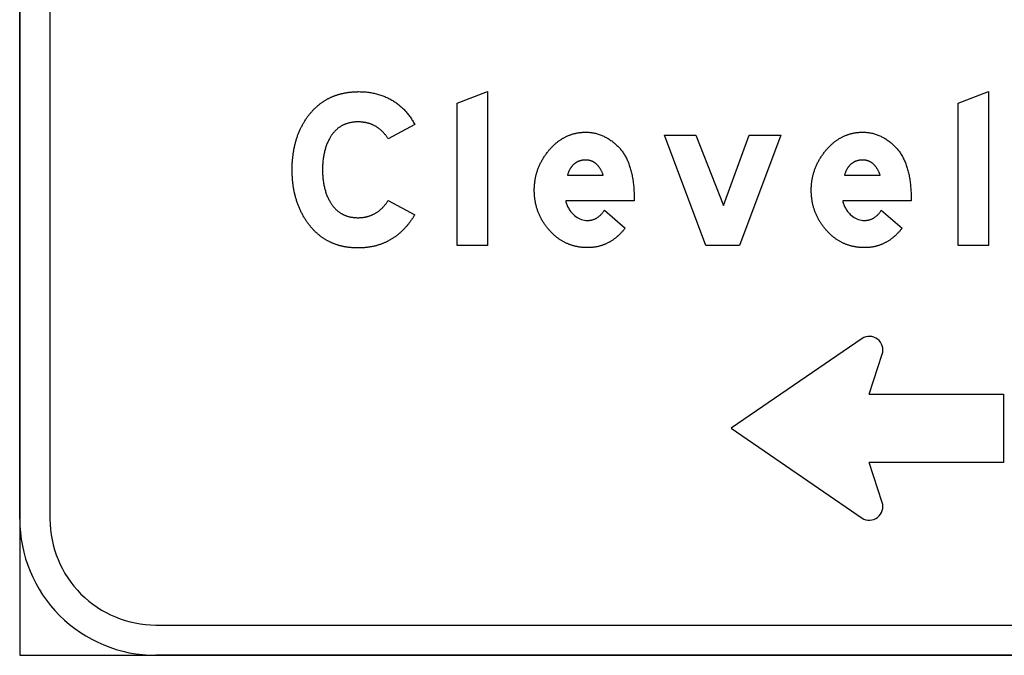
# Model space of a CAD drawing. Header units: millimetres. Extents: x 150 to 408, y 124 to 210.
# Tile 13 of 17: x 300 to 365, y 126 to 168. Entities that reach past the tile are written whole.
import ezdxf

# ---------------------------------------------------------------- set-up
doc = ezdxf.new("R2010")
doc.units = ezdxf.units.MM

msp = doc.modelspace()

# ---------------------------------------------------------------- linework, layer by layer
for p, q in [((300, 210, 1), (300, 126, 1)), ((300, 135, 1), (300, 201, 1)), ((300, 135, 1), (300, 201, 1)), ((302, 201, 1), (302, 135, 1)), ((302, 201, 1), (302, 135, 1)), ((355.65613, 146.937023, 1), (347, 140.999996, 1)), ((356.135, 143.249997, 1), (356.991337, 145.898074, 1)), ((356.135, 143.249997, 1), (365, 143.249998, 1)), ((365, 143.249998, 1), (365, 138.749998, 1)), ((347, 140.999996, 1), (355.656131, 135.062971, 1)), ((365, 138.749998, 1), (356.135, 138.749997, 1)), ((356.991338, 136.10192, 1), (356.135, 138.749997, 1)), ((309, 128, 1), (399, 128, 1)), ((309, 128, 1), (399, 128, 1)), ((300, 126, 1), (408, 126, 1)), ((399, 126, 1), (309, 126, 1)), ((399, 126, 1), (309, 126, 1))]:
    msp.add_line(p, q)
for points in [[(324.348511, 156.056427), (326.098011, 155.106739), (326.071904, 155.063171), (326.045567, 155.02004), (326.018999, 154.977347), (325.992202, 154.935092), (325.965175, 154.893275), (325.937918, 154.851896), (325.91043, 154.810955), (325.882713, 154.770451), (325.854766, 154.730386), (325.82659, 154.690758), (325.798183, 154.651568), (325.769546, 154.612816), (325.740679, 154.574502), (325.711583, 154.536626), (325.682256, 154.499188), (325.652699, 154.462187), (325.622913, 154.425625), (325.592897, 154.3895), (325.56265, 154.353813), (325.532174, 154.318564), (325.501468, 154.283753), (325.470532, 154.24938), (325.439365, 154.215445), (325.407969, 154.181947), (325.376343, 154.148888), (325.344488, 154.116266), (325.312402, 154.084082), (325.280086, 154.052336), (325.24754, 154.021028), (325.214765, 153.990158), (325.181759, 153.959726), (325.148523, 153.929731), (325.115058, 153.900175), (325.081363, 153.871056), (325.047437, 153.842375), (325.013282, 153.814132), (324.978897, 153.786327), (324.944282, 153.75896), (324.909436, 153.732031), (324.874361, 153.705539), (324.839056, 153.679486), (324.803522, 153.65387), (324.767757, 153.628692), (324.731762, 153.603952), (324.695537, 153.57965), (324.659083, 153.555786), (324.622398, 153.53236), (324.585483, 153.509371), (324.548339, 153.486821), (324.510965, 153.464708), (324.47336, 153.443033), (324.435526, 153.421796), (324.397462, 153.400997), (324.359168, 153.380636), (324.320643, 153.360713), (324.281889, 153.341227), (324.242905, 153.32218), (324.203692, 153.30357), (324.164248, 153.285398), (324.124574, 153.267664), (324.08467, 153.250368), (324.044537, 153.23351), (324.004173, 153.21709), (323.963579, 153.201107), (323.922756, 153.185563), (323.881703, 153.170456), (323.840419, 153.155787), (323.798906, 153.141556), (323.757163, 153.127763), (323.71519, 153.114408), (323.672986, 153.101491), (323.630553, 153.089011), (323.58789, 153.07697), (323.544998, 153.065366), (323.501875, 153.0542), (323.458522, 153.043472), (323.414939, 153.033182), (323.371127, 153.02333), (323.327084, 153.013916), (323.282811, 153.004939), (323.238309, 152.996401), (323.193577, 152.9883), (323.148614, 152.980637), (323.103422, 152.973412), (323.058, 152.966625), (323.012348, 152.960276), (322.966465, 152.954365), (322.920353, 152.948891), (322.874011, 152.943856), (322.82744, 152.939258), (322.780638, 152.935098), (322.733606, 152.931376), (322.686344, 152.928092), (322.638853, 152.925246), (322.591131, 152.922838), (322.543179, 152.920867), (322.494998, 152.919335), (322.446587, 152.91824), (322.397945, 152.917583), (322.349074, 152.917364), (322.303481, 152.917556), (322.258103, 152.918132), (322.21294, 152.919092), (322.167992, 152.920436), (322.123259, 152.922163), (322.078741, 152.924275), (322.034439, 152.92677), (321.990351, 152.929649), (321.946478, 152.932912), (321.90282, 152.936559), (321.859378, 152.94059), (321.81615, 152.945005), (321.773138, 152.949803), (321.73034, 152.954986), (321.687758, 152.960552), (321.64539, 152.966503), (321.603238, 152.972837), (321.561301, 152.979555), (321.519578, 152.986657), (321.478071, 152.994143), (321.436779, 153.002012), (321.395702, 153.010266), (321.354839, 153.018904), (321.314192, 153.027925), (321.27376, 153.03733), (321.233543, 153.04712), (321.193541, 153.057293), (321.153754, 153.06785), (321.114182, 153.078791), (321.074826, 153.090115), (321.035684, 153.101824), (320.996757, 153.113917), (320.958045, 153.126393), (320.919549, 153.139253), (320.881267, 153.152498), (320.8432, 153.166126), (320.805349, 153.180138), (320.767712, 153.194534), (320.730291, 153.209313), (320.693084, 153.224477), (320.656093, 153.240025), (320.619316, 153.255956), (320.582755, 153.272272), (320.546409, 153.288971), (320.510278, 153.306054), (320.474361, 153.323521), (320.43866, 153.341372), (320.403174, 153.359607), (320.367903, 153.378225), (320.332847, 153.397228), (320.298006, 153.416615), (320.26338, 153.436385), (320.228969, 153.456539), (320.194773, 153.477077), (320.160792, 153.497999), (320.127027, 153.519305), (320.093476, 153.540995), (320.06014, 153.563069), (320.027019, 153.585526), (319.994114, 153.608368), (319.961423, 153.631593), (319.928948, 153.655203), (319.896687, 153.679196), (319.864642, 153.703573), (319.832811, 153.728334), (319.801196, 153.753479), (319.769795, 153.779007), (319.73861, 153.80492), (319.70764, 153.831217), (319.676885, 153.857897), (319.646344, 153.884961), (319.616019, 153.91241), (319.585909, 153.940242), (319.556014, 153.968458), (319.526334, 153.997057), (319.496869, 154.026041), (319.467619, 154.055409), (319.438584, 154.08516), (319.409764, 154.115296), (319.381159, 154.145815), (319.35277, 154.176718), (319.324595, 154.208005), (319.296635, 154.239676), (319.26889, 154.271731), (319.241361, 154.30417), (319.214046, 154.336993), (319.186947, 154.370199), (319.160062, 154.40379), (319.133393, 154.437764), (319.106938, 154.472122), (319.080699, 154.506864), (319.046719, 154.553056), (319.013282, 154.599589), (318.980389, 154.646465), (318.94804, 154.693684), (318.916235, 154.741245), (318.884973, 154.789149), (318.854255, 154.837395), (318.824081, 154.885984), (318.79445, 154.934916), (318.765363, 154.984189), (318.73682, 155.033806), (318.70882, 155.083765), (318.681364, 155.134066), (318.654452, 155.18471), (318.628083, 155.235697), (318.602258, 155.287026), (318.576977, 155.338697), (318.55224, 155.390711), (318.528046, 155.443068), (318.504396, 155.495767), (318.481289, 155.548809), (318.458726, 155.602193), (318.436707, 155.65592), (318.415232, 155.709989), (318.3943, 155.764401), (318.373912, 155.819155), (318.354068, 155.874252), (318.334767, 155.929692), (318.31601, 155.985474), (318.297796, 156.041598), (318.280127, 156.098065), (318.263001, 156.154875), (318.246418, 156.212027), (318.23038, 156.269521), (318.214885, 156.327358), (318.199934, 156.385538), (318.185526, 156.44406), (318.171662, 156.502925), (318.158342, 156.562132), (318.145565, 156.621682), (318.133332, 156.681574), (318.121643, 156.741809), (318.110498, 156.802386), (318.099896, 156.863306), (318.089838, 156.924569), (318.080323, 156.986174), (318.071353, 157.048121), (318.062926, 157.110411), (318.055042, 157.173044), (318.047703, 157.236019), (318.040907, 157.299336), (318.034654, 157.362996), (318.028945, 157.426999), (318.023781, 157.491344), (318.019159, 157.556032), (318.015082, 157.621062), (318.011548, 157.686435), (318.008557, 157.75215), (318.006111, 157.818208), (318.004208, 157.884608), (318.002849, 157.951351), (318.002033, 158.018437), (318.001761, 158.085864), (318.002014, 158.151433), (318.00277, 158.216662), (318.004032, 158.281552), (318.005798, 158.346102), (318.008068, 158.410312), (318.010843, 158.474183), (318.014122, 158.537714), (318.017906, 158.600905), (318.022195, 158.663757), (318.026988, 158.726269), (318.032286, 158.788441), (318.038088, 158.850274), (318.044394, 158.911767), (318.051206, 158.97292), (318.058521, 159.033734), (318.066342, 159.094208), (318.074667, 159.154342), (318.083496, 159.214137), (318.09283, 159.273592), (318.102668, 159.332708), (318.113011, 159.391484), (318.123859, 159.44992), (318.135211, 159.508017), (318.147067, 159.565774), (318.159428, 159.623191), (318.172294, 159.680269), (318.185664, 159.737007), (318.199539, 159.793405), (318.213918, 159.849464), (318.228802, 159.905183), (318.24419, 159.960562), (318.260083, 160.015602), (318.27648, 160.070302), (318.293382, 160.124662), (318.310788, 160.178683), (318.328699, 160.232364), (318.347115, 160.285706), (318.366035, 160.338708), (318.385459, 160.39137), (318.405389, 160.443693), (318.425822, 160.495676), (318.44676, 160.547319), (318.468203, 160.598623), (318.49015, 160.649587), (318.512602, 160.700211), (318.535558, 160.750496), (318.559019, 160.800441), (318.582985, 160.850046), (318.607454, 160.899312), (318.632429, 160.948238), (318.657908, 160.996825), (318.683891, 161.045072), (318.710379, 161.092979), (318.737372, 161.140546), (318.764869, 161.187774), (318.792871, 161.234662), (318.821377, 161.281211), (318.850388, 161.32742), (318.879903, 161.373289), (318.909923, 161.418819), (318.940447, 161.464009), (318.971476, 161.508859), (319.003009, 161.55337), (319.035047, 161.597541), (319.067589, 161.641373), (319.100636, 161.684864), (319.127394, 161.719329), (319.15438, 161.753408), (319.181592, 161.787102), (319.209032, 161.820412), (319.236699, 161.853336), (319.264594, 161.885875), (319.292716, 161.918029), (319.321065, 161.949798), (319.349641, 161.981181), (319.378444, 162.01218), (319.407475, 162.042794), (319.436733, 162.073022), (319.466218, 162.102866), (319.495931, 162.132324), (319.525871, 162.161397), (319.556038, 162.190086), (319.586432, 162.218389), (319.617054, 162.246307), (319.647903, 162.27384), (319.678979, 162.300988), (319.710282, 162.327751), (319.741813, 162.354129), (319.773571, 162.380121), (319.805556, 162.405729), (319.837769, 162.430951), (319.870209, 162.455789), (319.902876, 162.480241), (319.93577, 162.504309), (319.968892, 162.527991), (320.002241, 162.551288), (320.035817, 162.5742), (320.06962, 162.596727), (320.103651, 162.618869), (320.137909, 162.640626), (320.172394, 162.661998), (320.207106, 162.682984), (320.242046, 162.703586), (320.277213, 162.723803), (320.312607, 162.743634), (320.348229, 162.763081), (320.384078, 162.782142), (320.420154, 162.800818), (320.456457, 162.819109), (320.492988, 162.837015), (320.529746, 162.854536), (320.566731, 162.871672), (320.603943, 162.888423), (320.641383, 162.904789), (320.67905, 162.92077), (320.716944, 162.936365), (320.755066, 162.951576), (320.793415, 162.966401), (320.831991, 162.980842), (320.870794, 162.994897), (320.909824, 163.008567), (320.949082, 163.021852), (320.988567, 163.034752), (321.02828, 163.047267), (321.068219, 163.059397), (321.108386, 163.071142), (321.148781, 163.082502), (321.189402, 163.093477), (321.230251, 163.104066), (321.271327, 163.114271), (321.31263, 163.12409), (321.354161, 163.133525), (321.395918, 163.142574), (321.437903, 163.151238), (321.480116, 163.159517), (321.522555, 163.167412), (321.565222, 163.174921), (321.608116, 163.182044), (321.651238, 163.188783), (321.694586, 163.195137), (321.738162, 163.201106), (321.781966, 163.206689), (321.825996, 163.211888), (321.870254, 163.216701), (321.914739, 163.22113), (321.959451, 163.225173), (322.004391, 163.228831), (322.049558, 163.232105), (322.094952, 163.234993), (322.140573, 163.237496), (322.186422, 163.239614), (322.232498, 163.241346), (322.278801, 163.242694), (322.325331, 163.243657), (322.372089, 163.244234), (322.419074, 163.244427), (322.499438, 163.24381), (322.579247, 163.241961), (322.6585, 163.238879), (322.737198, 163.234563), (322.81534, 163.229015), (322.892928, 163.222233), (322.96996, 163.214219), (323.046436, 163.204971), (323.122357, 163.194491), (323.197723, 163.182778), (323.272534, 163.169831), (323.346789, 163.155652), (323.420489, 163.14024), (323.493633, 163.123594), (323.566222, 163.105716), (323.638256, 163.086605), (323.709735, 163.06626), (323.780658, 163.044683), (323.851025, 163.021873), (323.920838, 162.99783), (323.990095, 162.972554), (324.058797, 162.946044), (324.126943, 162.918302), (324.194534, 162.889327), (324.26157, 162.859119), (324.32805, 162.827678), (324.393975, 162.795004), (324.459344, 162.761096), (324.524159, 162.725956), (324.588418, 162.689583), (324.648, 162.654412), (324.706782, 162.618255), (324.764763, 162.581112), (324.821944, 162.542983), (324.878324, 162.503868), (324.933904, 162.463766), (324.988683, 162.422679), (325.042662, 162.380605), (325.09584, 162.337545), (325.148218, 162.293499), (325.199795, 162.248466), (325.250572, 162.202448), (325.300549, 162.155443), (325.349725, 162.107453), (325.3981, 162.058476), (325.445675, 162.008513), (325.49245, 161.957564), (325.538424, 161.905629), (325.583598, 161.852707), (325.627971, 161.7988), (325.671544, 161.743906), (325.714316, 161.688026), (325.756287, 161.63116), (325.797459, 161.573308), (325.837829, 161.51447), (325.8774, 161.454645), (325.916169, 161.393835), (325.954139, 161.332038), (325.991308, 161.269255), (326.027676, 161.205486), (326.063244, 161.140731), (326.098011, 161.074989), (324.348511, 160.125302), (324.326144, 160.160566), (324.303474, 160.195265), (324.280502, 160.2294), (324.257228, 160.262971), (324.233652, 160.295977), (324.209773, 160.32842), (324.185592, 160.360298), (324.161109, 160.391612), (324.136324, 160.422362), (324.111236, 160.452548), (324.085846, 160.482169), (324.060154, 160.511226), (324.03416, 160.539719), (324.007863, 160.567648), (323.981264, 160.595012), (323.954363, 160.621812), (323.92716, 160.648049), (323.899654, 160.67372), (323.871846, 160.698828), (323.843736, 160.723371), (323.815324, 160.747351), (323.786609, 160.770766), (323.757592, 160.793616), (323.728273, 160.815903), (323.698652, 160.837625), (323.668728, 160.858783), (323.638502, 160.879377), (323.607974, 160.899407), (323.577144, 160.918872), (323.546011, 160.937774), (323.514577, 160.956111), (323.482839, 160.973883), (323.4508, 160.991092), (323.418458, 161.007736), (323.385815, 161.023817), (323.352869, 161.039333), (323.31962, 161.054284), (323.28607, 161.068672), (323.252217, 161.082495), (323.218062, 161.095754), (323.183604, 161.108449), (323.148845, 161.12058), (323.113783, 161.132146), (323.078419, 161.143148), (323.042752, 161.153586), (323.006784, 161.16346), (322.970513, 161.17277), (322.93394, 161.181515), (322.897065, 161.189696), (322.859887, 161.197313), (322.822407, 161.204366), (322.784625, 161.210854), (322.746541, 161.216779), (322.708154, 161.222139), (322.669465, 161.226935), (322.630474, 161.231166), (322.591181, 161.234834), (322.551585, 161.237937), (322.511688, 161.240476), (322.471488, 161.242451), (322.430985, 161.243861), (322.390181, 161.244707), (322.349074, 161.244989), (322.307906, 161.244697), (322.267088, 161.243818), (322.226621, 161.242353), (322.186504, 161.240302), (322.146737, 161.237666), (322.107321, 161.234443), (322.068254, 161.230635), (322.029539, 161.226241), (321.991173, 161.221261), (321.953158, 161.215695), (321.915493, 161.209543), (321.878179, 161.202805), (321.841215, 161.195481), (321.804601, 161.187572), (321.768338, 161.179076), (321.732425, 161.169995), (321.696862, 161.160328), (321.661649, 161.150075), (321.626787, 161.139235), (321.592276, 161.127811), (321.558114, 161.1158), (321.524303, 161.103203), (321.490842, 161.09002), (321.457732, 161.076252), (321.424972, 161.061897), (321.392562, 161.046957), (321.360502, 161.031431), (321.328793, 161.015319), (321.297434, 160.998621), (321.266426, 160.981337), (321.235768, 160.963467), (321.20546, 160.945011), (321.175502, 160.92597), (321.145895, 160.906342), (321.116639, 160.886129), (321.087732, 160.86533), (321.059176, 160.843944), (321.03097, 160.821973), (321.003115, 160.799416), (320.975609, 160.776274), (320.948455, 160.752545), (320.92165, 160.72823), (320.895196, 160.70333), (320.869092, 160.677843), (320.843338, 160.651771), (320.817935, 160.625113), (320.792882, 160.597869), (320.76818, 160.570039), (320.743828, 160.541623), (320.719826, 160.512621), (320.696174, 160.483033), (320.672873, 160.45286), (320.649922, 160.4221), (320.627322, 160.390755), (320.605071, 160.358824), (320.583172, 160.326306), (320.561622, 160.293203), (320.540423, 160.259514), (320.519574, 160.225239), (320.489144, 160.172748), (320.459651, 160.119485), (320.431094, 160.065451), (320.403473, 160.010646), (320.376789, 159.95507), (320.351041, 159.898723), (320.326229, 159.841605), (320.302353, 159.783715), (320.279414, 159.725055), (320.257411, 159.665623), (320.236345, 159.60542), (320.216214, 159.544446), (320.19702, 159.482701), (320.178763, 159.420185), (320.161441, 159.356898), (320.145056, 159.292839), (320.129607, 159.22801), (320.115095, 159.162409), (320.101518, 159.096037), (320.088878, 159.028894), (320.077175, 158.96098), (320.066407, 158.892295), (320.056576, 158.822839), (320.047681, 158.752611), (320.039723, 158.681613), (320.032701, 158.609843), (320.026615, 158.537303), (320.021465, 158.463991), (320.017252, 158.389908), (320.013975, 158.315054), (320.011634, 158.239428), (320.01023, 158.163032), (320.009761, 158.085864), (320.01023, 158.008109), (320.011634, 157.931162), (320.013975, 157.855023), (320.017252, 157.779691), (320.021465, 157.705167), (320.026615, 157.631451), (320.032701, 157.558543), (320.039723, 157.486443), (320.047681, 157.415151), (320.056576, 157.344666), (320.066407, 157.274989), (320.077175, 157.206121), (320.088878, 157.13806), (320.101518, 157.070807), (320.115095, 157.004361), (320.129607, 156.938724), (320.145056, 156.873894), (320.161441, 156.809873), (320.178763, 156.746659), (320.19702, 156.684253), (320.216214, 156.622655), (320.236345, 156.561864), (320.257411, 156.501882), (320.279414, 156.442707), (320.302353, 156.384341), (320.326229, 156.326782), (320.351041, 156.270031), (320.376789, 156.214088), (320.403473, 156.158952), (320.431094, 156.104625), (320.459651, 156.051105), (320.489144, 155.998393), (320.519574, 155.946489), (320.540423, 155.911881), (320.561622, 155.877863), (320.583172, 155.844438), (320.605071, 155.811604), (320.627322, 155.779361), (320.649922, 155.74771), (320.672873, 155.716651), (320.696174, 155.686184), (320.719826, 155.656308), (320.743828, 155.627023), (320.76818, 155.59833), (320.792882, 155.570229), (320.817935, 155.542719), (320.843338, 155.515801), (320.869092, 155.489475), (320.895196, 155.46374), (320.92165, 155.438597), (320.948455, 155.414046), (320.975609, 155.390086), (321.003115, 155.366717), (321.03097, 155.34394), (321.059176, 155.321755), (321.087732, 155.300162), (321.116639, 155.27916), (321.145895, 155.258749), (321.175502, 155.238931), (321.20546, 155.219703), (321.235768, 155.201068), (321.266426, 155.183024), (321.297434, 155.165572), (321.328793, 155.148711), (321.360502, 155.132442), (321.392562, 155.116764), (321.424972, 155.101678), (321.457732, 155.087184), (321.490842, 155.073281), (321.524303, 155.05997), (321.558114, 155.047251), (321.592276, 155.035123), (321.626787, 155.023587), (321.661649, 155.012642), (321.696862, 155.002289), (321.732425, 154.992527), (321.768338, 154.983357), (321.804601, 154.974779), (321.841215, 154.966793), (321.878179, 154.959398), (321.915493, 154.952594), (321.953158, 154.946382), (321.991173, 154.940762), (322.029539, 154.935733), (322.068254, 154.931296), (322.107321, 154.927451), (322.146737, 154.924197), (322.186504, 154.921535), (322.226621, 154.919464), (322.267088, 154.917985), (322.307906, 154.917098), (322.349074, 154.916802), (322.389556, 154.917089), (322.429756, 154.917951), (322.469674, 154.919386), (322.509309, 154.921396), (322.548663, 154.92398), (322.587734, 154.927139), (322.626524, 154.930871), (322.665031, 154.935178), (322.703256, 154.94006), (322.741199, 154.945515), (322.77886, 154.951545), (322.816239, 154.958149), (322.853336, 154.965327), (322.890151, 154.97308), (322.926684, 154.981407), (322.962934, 154.990308), (322.998903, 154.999783), (323.034589, 155.009833), (323.069993, 155.020456), (323.105116, 155.031655), (323.139956, 155.043427), (323.174514, 155.055774), (323.20879, 155.068695), (323.242784, 155.08219), (323.276495, 155.096259), (323.309925, 155.110903), (323.343073, 155.126121), (323.375938, 155.141913), (323.408521, 155.15828), (323.440823, 155.17522), (323.472842, 155.192735), (323.504579, 155.210825), (323.536034, 155.229488), (323.567207, 155.248726), (323.598098, 155.268538), (323.628707, 155.288924), (323.659033, 155.309885), (323.689078, 155.33142), (323.71884, 155.353529), (323.748321, 155.376212), (323.777519, 155.39947), (323.806435, 155.423302), (323.835069, 155.447708), (323.863421, 155.472689), (323.891491, 155.498243), (323.919279, 155.524372), (323.946784, 155.551076), (323.974008, 155.578353), (324.00095, 155.606205), (324.027609, 155.634631), (324.053986, 155.663631), (324.080082, 155.693206), (324.105895, 155.723354), (324.131426, 155.754077), (324.156675, 155.785375), (324.181642, 155.817246), (324.206327, 155.849692), (324.230729, 155.882712), (324.25485, 155.916307), (324.278688, 155.950475), (324.302245, 155.985218), (324.325519, 156.020536), (324.348511, 156.056427)], [(330.901761, 153.077302), (328.901761, 153.077302), (328.901761, 162.484614), (330.901761, 163.254364), (330.901761, 153.077302)], [(364.001761, 153.077302), (362.001761, 153.077302), (362.001761, 162.484614), (364.001761, 163.254364), (364.001761, 153.077302)], [(338.630449, 155.406614), (340.000074, 154.216989), (339.96983, 154.179077), (339.939381, 154.141734), (339.908727, 154.104962), (339.877868, 154.068759), (339.846804, 154.033127), (339.815536, 153.998065), (339.784062, 153.963573), (339.752384, 153.929651), (339.720501, 153.896299), (339.688413, 153.863518), (339.65612, 153.831306), (339.623622, 153.799665), (339.59092, 153.768593), (339.558012, 153.738092), (339.5249, 153.708161), (339.491583, 153.6788), (339.458061, 153.650009), (339.424334, 153.621789), (339.390402, 153.594138), (339.356266, 153.567057), (339.321924, 153.540547), (339.287378, 153.514607), (339.252627, 153.489237), (339.217671, 153.464437), (339.18251, 153.440207), (339.147144, 153.416547), (339.111573, 153.393457), (339.075798, 153.370938), (339.039818, 153.348988), (339.003632, 153.327609), (338.967242, 153.3068), (338.930647, 153.28656), (338.893847, 153.266891), (338.856843, 153.247793), (338.819633, 153.229264), (338.782219, 153.211305), (338.7446, 153.193917), (338.706776, 153.177098), (338.668747, 153.16085), (338.630513, 153.145172), (338.592074, 153.130064), (338.55343, 153.115526), (338.514582, 153.101558), (338.475529, 153.08816), (338.436271, 153.075333), (338.396808, 153.063075), (338.35714, 153.051388), (338.317267, 153.04027), (338.277189, 153.029723), (338.236907, 153.019746), (338.19642, 153.010339), (338.155727, 153.001503), (338.11483, 152.993236), (338.073729, 152.985539), (338.032422, 152.978413), (337.99091, 152.971856), (337.949194, 152.96587), (337.907272, 152.960454), (337.865146, 152.955608), (337.822815, 152.951332), (337.780279, 152.947627), (337.737538, 152.944491), (337.694593, 152.941925), (337.651442, 152.93993), (337.608087, 152.938505), (337.564526, 152.93765), (337.520761, 152.937364), (337.47265, 152.937657), (337.424795, 152.938533), (337.377197, 152.939994), (337.329856, 152.942039), (337.282772, 152.944669), (337.235945, 152.947883), (337.189375, 152.951681), (337.143061, 152.956063), (337.097005, 152.96103), (337.051205, 152.966582), (337.005663, 152.972717), (336.960377, 152.979437), (336.915348, 152.986741), (336.870576, 152.99463), (336.826061, 153.003103), (336.781803, 153.01216), (336.737802, 153.021802), (336.694057, 153.032028), (336.65057, 153.042838), (336.607339, 153.054233), (336.564366, 153.066212), (336.521649, 153.078775), (336.479189, 153.091923), (336.436986, 153.105655), (336.39504, 153.119971), (336.353351, 153.134872), (336.311918, 153.150357), (336.270743, 153.166426), (336.229824, 153.18308), (336.189163, 153.200318), (336.148758, 153.21814), (336.10861, 153.236547), (336.068719, 153.255538), (336.029085, 153.275114), (335.989708, 153.295273), (335.950588, 153.316018), (335.911725, 153.337346), (335.873118, 153.359259), (335.834769, 153.381756), (335.796676, 153.404837), (335.75884, 153.428503), (335.721261, 153.452753), (335.683939, 153.477588), (335.646874, 153.503007), (335.610066, 153.52901), (335.573515, 153.555597), (335.537221, 153.582769), (335.501183, 153.610525), (335.465403, 153.638866), (335.429879, 153.667791), (335.394612, 153.6973), (335.359602, 153.727394), (335.324849, 153.758072), (335.290353, 153.789334), (335.256114, 153.82118), (335.222132, 153.853611), (335.188406, 153.886627), (335.154938, 153.920226), (335.121726, 153.95441), (335.088772, 153.989179), (335.056074, 154.024531), (335.023633, 154.060468), (334.991449, 154.096989), (334.954455, 154.139384), (334.918165, 154.182064), (334.88258, 154.225028), (334.847699, 154.268277), (334.813524, 154.31181), (334.780052, 154.355628), (334.747286, 154.399731), (334.715224, 154.444119), (334.683867, 154.488791), (334.653215, 154.533749), (334.623267, 154.57899), (334.594024, 154.624517), (334.565485, 154.670328), (334.537651, 154.716424), (334.510522, 154.762805), (334.484098, 154.80947), (334.458378, 154.85642), (334.433362, 154.903655), (334.409052, 154.951174), (334.385446, 154.998979), (334.362545, 155.047068), (334.340348, 155.095441), (334.318856, 155.144099), (334.298069, 155.193043), (334.277986, 155.24227), (334.258608, 155.291783), (334.239935, 155.34158), (334.221966, 155.391662), (334.204702, 155.442028), (334.188143, 155.49268), (334.172288, 155.543616), (334.157138, 155.594836), (334.142692, 155.646342), (334.128952, 155.698132), (334.115915, 155.750207), (334.103584, 155.802566), (334.091957, 155.855211), (334.081035, 155.90814), (334.070818, 155.961353), (334.061305, 156.014852), (334.052497, 156.068635), (334.044393, 156.122703), (334.036994, 156.177055), (334.0303, 156.231692), (334.02431, 156.286614), (334.019025, 156.341821), (334.014445, 156.397312), (334.01057, 156.453088), (334.007399, 156.509149), (334.004932, 156.565495), (334.003171, 156.622125), (334.002114, 156.67904), (334.001761, 156.736239), (334.002145, 156.794504), (334.003297, 156.852529), (334.005216, 156.910314), (334.007904, 156.967859), (334.011359, 157.025164), (334.015582, 157.082229), (334.020572, 157.139054), (334.026331, 157.195639), (334.032857, 157.251984), (334.040151, 157.308089), (334.048213, 157.363954), (334.057043, 157.419579), (334.06664, 157.474964), (334.077006, 157.530109), (334.088139, 157.585014), (334.10004, 157.639679), (334.112708, 157.694104), (334.126145, 157.748289), (334.140349, 157.802234), (334.155321, 157.855939), (334.171061, 157.909404), (334.187569, 157.962629), (334.204844, 158.015614), (334.222888, 158.068359), (334.241699, 158.120864), (334.261278, 158.173129), (334.281624, 158.225154), (334.302739, 158.276939), (334.324621, 158.328484), (334.347271, 158.379789), (334.370689, 158.430854), (334.394875, 158.481679), (334.419828, 158.532264), (334.44555, 158.582609), (334.472039, 158.632714), (334.499296, 158.682579), (334.52732, 158.732204), (334.556113, 158.781589), (334.585673, 158.830734), (334.616001, 158.879639), (334.647097, 158.928304), (334.678961, 158.976729), (334.711592, 159.024914), (334.744992, 159.072859), (334.779159, 159.120564), (334.814094, 159.168029), (334.849796, 159.215254), (334.886267, 159.262239), (334.923505, 159.308984), (334.961511, 159.355489), (334.992861, 159.392997), (335.024431, 159.429914), (335.056221, 159.46624), (335.08823, 159.501975), (335.120458, 159.53712), (335.152907, 159.571674), (335.185575, 159.605637), (335.218463, 159.63901), (335.25157, 159.671792), (335.284897, 159.703983), (335.318444, 159.735584), (335.35221, 159.766594), (335.386196, 159.797014), (335.420402, 159.826842), (335.454827, 159.85608), (335.489472, 159.884728), (335.524337, 159.912784), (335.559421, 159.940251), (335.594725, 159.967126), (335.630249, 159.993411), (335.665993, 160.019105), (335.701956, 160.044208), (335.738138, 160.068721), (335.774541, 160.092643), (335.811163, 160.115974), (335.848004, 160.138715), (335.885066, 160.160865), (335.922347, 160.182424), (335.959848, 160.203393), (335.997568, 160.223771), (336.035508, 160.243558), (336.073668, 160.262755), (336.112047, 160.281361), (336.150646, 160.299377), (336.189465, 160.316801), (336.228503, 160.333635), (336.267761, 160.349879), (336.307239, 160.365531), (336.346936, 160.380593), (336.386853, 160.395065), (336.42699, 160.408945), (336.467346, 160.422235), (336.507922, 160.434935), (336.548718, 160.447043), (336.589733, 160.458561), (336.630968, 160.469489), (336.672423, 160.479826), (336.714097, 160.489572), (336.755991, 160.498727), (336.798105, 160.507292), (336.840438, 160.515266), (336.882991, 160.522649), (336.925764, 160.529442), (336.968756, 160.535644), (337.011968, 160.541255), (337.0554, 160.546276), (337.099051, 160.550706), (337.142922, 160.554545), (337.187013, 160.557794), (337.231323, 160.560452), (337.275853, 160.562519), (337.320603, 160.563996), (337.365572, 160.564882), (337.410761, 160.565177), (337.475064, 160.564436), (337.53912, 160.562215), (337.602929, 160.558512), (337.666491, 160.553328), (337.729807, 160.546663), (337.792876, 160.538516), (337.855698, 160.528889), (337.918273, 160.517781), (337.980602, 160.505191), (338.042684, 160.49112), (338.104519, 160.475568), (338.166107, 160.458535), (338.227449, 160.440021), (338.288544, 160.420025), (338.349392, 160.398549), (338.409993, 160.375591), (338.470348, 160.351152), (338.530456, 160.325233), (338.590317, 160.297831), (338.649931, 160.268949), (338.709299, 160.238586), (338.76842, 160.206741), (338.827294, 160.173416), (338.885922, 160.138609), (338.944303, 160.102321), (339.002437, 160.064552), (339.060324, 160.025302), (339.114296, 159.987586), (339.167282, 159.948895), (339.219281, 159.90923), (339.270294, 159.868589), (339.32032, 159.826974), (339.369359, 159.784383), (339.417412, 159.740818), (339.464478, 159.696278), (339.510558, 159.650763), (339.555652, 159.604273), (339.599758, 159.556809), (339.642879, 159.508369), (339.685012, 159.458955), (339.726159, 159.408565), (339.76632, 159.357201), (339.805494, 159.304862), (339.843681, 159.251548), (339.880882, 159.197259), (339.917097, 159.141995), (339.952324, 159.085757), (339.986566, 159.028543), (340.01982, 158.970355), (340.052089, 158.911192), (340.08337, 158.851053), (340.113665, 158.78994), (340.142974, 158.727853), (340.171296, 158.66479), (340.198631, 158.600752), (340.22498, 158.535739), (340.251281, 158.467339), (340.276625, 158.397817), (340.301013, 158.327173), (340.324445, 158.255407), (340.34692, 158.182518), (340.368439, 158.108508), (340.389002, 158.033376), (340.408608, 157.957122), (340.427257, 157.879746), (340.444951, 157.801248), (340.461688, 157.721628), (340.477468, 157.640886), (340.492292, 157.559022), (340.50616, 157.476036), (340.519071, 157.391929), (340.531026, 157.306699), (340.542025, 157.220347), (340.552067, 157.132873), (340.561152, 157.044277), (340.569282, 156.95456), (340.576455, 156.86372), (340.582671, 156.771758), (340.587931, 156.678675), (340.592235, 156.584469), (340.595583, 156.489142), (340.597974, 156.392692), (340.599408, 156.29512), (340.599886, 156.196427), (340.599886, 156.026489), (336.081136, 156.026489), (336.094808, 155.963263), (336.110822, 155.901052), (336.129179, 155.839857), (336.149879, 155.779677), (336.172921, 155.720513), (336.198306, 155.662364), (336.226034, 155.605232), (336.256105, 155.549114), (336.288519, 155.494013), (336.323275, 155.439927), (336.360374, 155.386857), (336.399816, 155.334802), (336.441601, 155.283763), (336.485728, 155.233739), (336.532198, 155.184732), (336.581011, 155.136739), (336.665786, 155.060741), (336.752161, 154.992744), (336.840136, 154.932751), (336.929711, 154.880759), (337.020886, 154.836771), (337.114461, 154.800782), (337.211236, 154.772791), (337.311211, 154.752797), (337.414386, 154.740801), (337.520761, 154.736802), (337.558876, 154.737319), (337.596574, 154.738869), (337.633856, 154.741453), (337.67072, 154.745071), (337.707169, 154.749723), (337.743201, 154.755408), (337.778816, 154.762127), (337.814014, 154.769879), (337.848797, 154.778665), (337.883162, 154.788485), (337.917111, 154.799338), (337.950643, 154.811226), (337.983759, 154.824146), (338.016458, 154.838101), (338.048741, 154.853089), (338.080607, 154.869111), (338.112057, 154.886166), (338.14309, 154.904255), (338.173706, 154.923378), (338.203906, 154.943534), (338.233689, 154.964724), (338.263056, 154.986948), (338.292006, 155.010205), (338.320539, 155.034496), (338.348656, 155.059821), (338.376356, 155.086179), (338.40364, 155.113572), (338.430508, 155.141997), (338.456958, 155.171457), (338.482992, 155.20195), (338.50861, 155.233476), (338.533811, 155.266037), (338.558595, 155.299631), (338.582963, 155.334258), (338.606914, 155.36992), (338.630449, 155.406614)], [(345.340949, 153.077302), (342.601761, 160.375239), (344.671199, 160.375239), (346.500636, 155.716552), (348.190136, 160.375239), (350.299574, 160.375239), (347.560324, 153.077302), (345.340949, 153.077302)], [(356.930449, 155.406614), (358.300074, 154.216989), (358.26983, 154.179077), (358.239381, 154.141734), (358.208727, 154.104962), (358.177868, 154.068759), (358.146804, 154.033127), (358.115536, 153.998065), (358.084062, 153.963573), (358.052384, 153.929651), (358.020501, 153.896299), (357.988413, 153.863518), (357.95612, 153.831306), (357.923622, 153.799665), (357.89092, 153.768593), (357.858012, 153.738092), (357.8249, 153.708161), (357.791583, 153.6788), (357.758061, 153.650009), (357.724334, 153.621789), (357.690402, 153.594138), (357.656266, 153.567057), (357.621924, 153.540547), (357.587378, 153.514607), (357.552627, 153.489237), (357.517671, 153.464437), (357.48251, 153.440207), (357.447144, 153.416547), (357.411573, 153.393457), (357.375798, 153.370938), (357.339818, 153.348988), (357.303632, 153.327609), (357.267242, 153.3068), (357.230647, 153.28656), (357.193847, 153.266891), (357.156843, 153.247793), (357.119633, 153.229264), (357.082219, 153.211305), (357.0446, 153.193917), (357.006776, 153.177098), (356.968747, 153.16085), (356.930513, 153.145172), (356.892074, 153.130064), (356.85343, 153.115526), (356.814582, 153.101558), (356.775529, 153.08816), (356.736271, 153.075333), (356.696808, 153.063075), (356.65714, 153.051388), (356.617267, 153.04027), (356.577189, 153.029723), (356.536907, 153.019746), (356.49642, 153.010339), (356.455727, 153.001503), (356.41483, 152.993236), (356.373729, 152.985539), (356.332422, 152.978413), (356.29091, 152.971856), (356.249194, 152.96587), (356.207272, 152.960454), (356.165146, 152.955608), (356.122815, 152.951332), (356.080279, 152.947627), (356.037538, 152.944491), (355.994593, 152.941925), (355.951442, 152.93993), (355.908087, 152.938505), (355.864526, 152.93765), (355.820761, 152.937364), (355.77265, 152.937657), (355.724795, 152.938533), (355.677197, 152.939994), (355.629856, 152.942039), (355.582772, 152.944669), (355.535945, 152.947883), (355.489375, 152.951681), (355.443061, 152.956063), (355.397005, 152.96103), (355.351205, 152.966582), (355.305663, 152.972717), (355.260377, 152.979437), (355.215348, 152.986741), (355.170576, 152.99463), (355.126061, 153.003103), (355.081803, 153.01216), (355.037802, 153.021802), (354.994057, 153.032028), (354.95057, 153.042838), (354.907339, 153.054233), (354.864366, 153.066212), (354.821649, 153.078775), (354.779189, 153.091923), (354.736986, 153.105655), (354.69504, 153.119971), (354.653351, 153.134872), (354.611918, 153.150357), (354.570743, 153.166426), (354.529824, 153.18308), (354.489163, 153.200318), (354.448758, 153.21814), (354.40861, 153.236547), (354.368719, 153.255538), (354.329085, 153.275114), (354.289708, 153.295273), (354.250588, 153.316018), (354.211725, 153.337346), (354.173118, 153.359259), (354.134769, 153.381756), (354.096676, 153.404837), (354.05884, 153.428503), (354.021261, 153.452753), (353.983939, 153.477588), (353.946874, 153.503007), (353.910066, 153.52901), (353.873515, 153.555597), (353.837221, 153.582769), (353.801183, 153.610525), (353.765403, 153.638866), (353.729879, 153.667791), (353.694612, 153.6973), (353.659602, 153.727394), (353.624849, 153.758072), (353.590353, 153.789334), (353.556114, 153.82118), (353.522132, 153.853611), (353.488406, 153.886627), (353.454938, 153.920226), (353.421726, 153.95441), (353.388772, 153.989179), (353.356074, 154.024531), (353.323633, 154.060468), (353.291449, 154.096989), (353.254455, 154.139384), (353.218165, 154.182064), (353.18258, 154.225028), (353.147699, 154.268277), (353.113524, 154.31181), (353.080052, 154.355628), (353.047286, 154.399731), (353.015224, 154.444119), (352.983867, 154.488791), (352.953215, 154.533749), (352.923267, 154.57899), (352.894024, 154.624517), (352.865485, 154.670328), (352.837651, 154.716424), (352.810522, 154.762805), (352.784098, 154.80947), (352.758378, 154.85642), (352.733362, 154.903655), (352.709052, 154.951174), (352.685446, 154.998979), (352.662545, 155.047068), (352.640348, 155.095441), (352.618856, 155.144099), (352.598069, 155.193043), (352.577986, 155.24227), (352.558608, 155.291783), (352.539935, 155.34158), (352.521966, 155.391662), (352.504702, 155.442028), (352.488143, 155.49268), (352.472288, 155.543616), (352.457138, 155.594836), (352.442692, 155.646342), (352.428952, 155.698132), (352.415915, 155.750207), (352.403584, 155.802566), (352.391957, 155.855211), (352.381035, 155.90814), (352.370818, 155.961353), (352.361305, 156.014852), (352.352497, 156.068635), (352.344393, 156.122703), (352.336994, 156.177055), (352.3303, 156.231692), (352.32431, 156.286614), (352.319025, 156.341821), (352.314445, 156.397312), (352.31057, 156.453088), (352.307399, 156.509149), (352.304932, 156.565495), (352.303171, 156.622125), (352.302114, 156.67904), (352.301761, 156.736239), (352.302145, 156.794504), (352.303297, 156.852529), (352.305216, 156.910314), (352.307904, 156.967859), (352.311359, 157.025164), (352.315582, 157.082229), (352.320572, 157.139054), (352.326331, 157.195639), (352.332857, 157.251984), (352.340151, 157.308089), (352.348213, 157.363954), (352.357043, 157.419579), (352.36664, 157.474964), (352.377006, 157.530109), (352.388139, 157.585014), (352.40004, 157.639679), (352.412708, 157.694104), (352.426145, 157.748289), (352.440349, 157.802234), (352.455321, 157.855939), (352.471061, 157.909404), (352.487569, 157.962629), (352.504844, 158.015614), (352.522888, 158.068359), (352.541699, 158.120864), (352.561278, 158.173129), (352.581624, 158.225154), (352.602739, 158.276939), (352.624621, 158.328484), (352.647271, 158.379789), (352.670689, 158.430854), (352.694875, 158.481679), (352.719828, 158.532264), (352.74555, 158.582609), (352.772039, 158.632714), (352.799296, 158.682579), (352.82732, 158.732204), (352.856113, 158.781589), (352.885673, 158.830734), (352.916001, 158.879639), (352.947097, 158.928304), (352.978961, 158.976729), (353.011592, 159.024914), (353.044992, 159.072859), (353.079159, 159.120564), (353.114094, 159.168029), (353.149796, 159.215254), (353.186267, 159.262239), (353.223505, 159.308984), (353.261511, 159.355489), (353.292861, 159.392997), (353.324431, 159.429914), (353.356221, 159.46624), (353.38823, 159.501975), (353.420458, 159.53712), (353.452907, 159.571674), (353.485575, 159.605637), (353.518463, 159.63901), (353.55157, 159.671792), (353.584897, 159.703983), (353.618444, 159.735584), (353.65221, 159.766594), (353.686196, 159.797014), (353.720402, 159.826842), (353.754827, 159.85608), (353.789472, 159.884728), (353.824337, 159.912784), (353.859421, 159.940251), (353.894725, 159.967126), (353.930249, 159.993411), (353.965993, 160.019105), (354.001956, 160.044208), (354.038138, 160.068721), (354.074541, 160.092643), (354.111163, 160.115974), (354.148004, 160.138715), (354.185066, 160.160865), (354.222347, 160.182424), (354.259848, 160.203393), (354.297568, 160.223771), (354.335508, 160.243558), (354.373668, 160.262755), (354.412047, 160.281361), (354.450646, 160.299377), (354.489465, 160.316801), (354.528503, 160.333635), (354.567761, 160.349879), (354.607239, 160.365531), (354.646936, 160.380593), (354.686853, 160.395065), (354.72699, 160.408945), (354.767346, 160.422235), (354.807922, 160.434935), (354.848718, 160.447043), (354.889733, 160.458561), (354.930968, 160.469489), (354.972423, 160.479826), (355.014097, 160.489572), (355.055991, 160.498727), (355.098105, 160.507292), (355.140438, 160.515266), (355.182991, 160.522649), (355.225764, 160.529442), (355.268756, 160.535644), (355.311968, 160.541255), (355.3554, 160.546276), (355.399051, 160.550706), (355.442922, 160.554545), (355.487013, 160.557794), (355.531323, 160.560452), (355.575853, 160.562519), (355.620603, 160.563996), (355.665572, 160.564882), (355.710761, 160.565177), (355.775064, 160.564436), (355.83912, 160.562215), (355.902929, 160.558512), (355.966491, 160.553328), (356.029807, 160.546663), (356.092876, 160.538516), (356.155698, 160.528889), (356.218273, 160.517781), (356.280602, 160.505191), (356.342684, 160.49112), (356.404519, 160.475568), (356.466107, 160.458535), (356.527449, 160.440021), (356.588544, 160.420025), (356.649392, 160.398549), (356.709993, 160.375591), (356.770348, 160.351152), (356.830456, 160.325233), (356.890317, 160.297831), (356.949931, 160.268949), (357.009299, 160.238586), (357.06842, 160.206741), (357.127294, 160.173416), (357.185922, 160.138609), (357.244303, 160.102321), (357.302437, 160.064552), (357.360324, 160.025302), (357.414296, 159.987586), (357.467282, 159.948895), (357.519281, 159.90923), (357.570294, 159.868589), (357.62032, 159.826974), (357.669359, 159.784383), (357.717412, 159.740818), (357.764478, 159.696278), (357.810558, 159.650763), (357.855652, 159.604273), (357.899758, 159.556809), (357.942879, 159.508369), (357.985012, 159.458955), (358.026159, 159.408565), (358.06632, 159.357201), (358.105494, 159.304862), (358.143681, 159.251548), (358.180882, 159.197259), (358.217097, 159.141995), (358.252324, 159.085757), (358.286566, 159.028543), (358.31982, 158.970355), (358.352089, 158.911192), (358.38337, 158.851053), (358.413665, 158.78994), (358.442974, 158.727853), (358.471296, 158.66479), (358.498631, 158.600752), (358.52498, 158.535739), (358.551281, 158.467339), (358.576625, 158.397817), (358.601013, 158.327173), (358.624445, 158.255407), (358.64692, 158.182518), (358.668439, 158.108508), (358.689002, 158.033376), (358.708608, 157.957122), (358.727257, 157.879746), (358.744951, 157.801248), (358.761688, 157.721628), (358.777468, 157.640886), (358.792292, 157.559022), (358.80616, 157.476036), (358.819071, 157.391929), (358.831026, 157.306699), (358.842025, 157.220347), (358.852067, 157.132873), (358.861152, 157.044277), (358.869282, 156.95456), (358.876455, 156.86372), (358.882671, 156.771758), (358.887931, 156.678675), (358.892235, 156.584469), (358.895583, 156.489142), (358.897974, 156.392692), (358.899408, 156.29512), (358.899886, 156.196427), (358.899886, 156.026489), (354.381136, 156.026489), (354.394808, 155.963263), (354.410822, 155.901052), (354.429179, 155.839857), (354.449879, 155.779677), (354.472921, 155.720513), (354.498306, 155.662364), (354.526034, 155.605232), (354.556105, 155.549114), (354.588519, 155.494013), (354.623275, 155.439927), (354.660374, 155.386857), (354.699816, 155.334802), (354.741601, 155.283763), (354.785728, 155.233739), (354.832198, 155.184732), (354.881011, 155.136739), (354.965786, 155.060741), (355.052161, 154.992744), (355.140136, 154.932751), (355.229711, 154.880759), (355.320886, 154.836771), (355.414461, 154.800782), (355.511236, 154.772791), (355.611211, 154.752797), (355.714386, 154.740801), (355.820761, 154.736802), (355.858876, 154.737319), (355.896574, 154.738869), (355.933856, 154.741453), (355.97072, 154.745071), (356.007169, 154.749723), (356.043201, 154.755408), (356.078816, 154.762127), (356.114014, 154.769879), (356.148797, 154.778665), (356.183162, 154.788485), (356.217111, 154.799338), (356.250643, 154.811226), (356.283759, 154.824146), (356.316458, 154.838101), (356.348741, 154.853089), (356.380607, 154.869111), (356.412057, 154.886166), (356.44309, 154.904255), (356.473706, 154.923378), (356.503906, 154.943534), (356.533689, 154.964724), (356.563056, 154.986948), (356.592006, 155.010205), (356.620539, 155.034496), (356.648656, 155.059821), (356.676356, 155.086179), (356.70364, 155.113572), (356.730508, 155.141997), (356.756958, 155.171457), (356.782992, 155.20195), (356.80861, 155.233476), (356.833811, 155.266037), (356.858595, 155.299631), (356.882963, 155.334258), (356.906914, 155.36992), (356.930449, 155.406614)], [(336.191136, 157.715989), (338.560449, 157.715989), (338.546973, 157.753039), (338.533202, 157.789396), (338.519136, 157.825061), (338.504775, 157.860033), (338.490119, 157.894312), (338.475169, 157.927899), (338.459923, 157.960794), (338.444383, 157.992996), (338.428548, 158.024505), (338.412418, 158.055322), (338.395993, 158.085446), (338.379273, 158.114878), (338.362258, 158.143618), (338.344949, 158.171665), (338.327344, 158.199019), (338.309445, 158.225681), (338.291251, 158.25165), (338.272761, 158.276927), (338.253977, 158.301511), (338.234898, 158.325403), (338.215525, 158.348602), (338.195856, 158.371109), (338.175892, 158.392923), (338.155634, 158.414045), (338.135081, 158.434474), (338.114233, 158.454211), (338.09309, 158.473255), (338.071652, 158.491607), (338.049919, 158.509266), (338.027891, 158.526233), (338.005568, 158.542507), (337.982951, 158.558088), (337.960039, 158.572977), (337.936831, 158.587174), (337.913329, 158.600678), (337.889532, 158.613489), (337.86544, 158.625609), (337.841054, 158.637035), (337.816372, 158.647769), (337.791395, 158.65781), (337.766124, 158.667159), (337.740558, 158.675816), (337.714696, 158.68378), (337.68854, 158.691051), (337.66209, 158.69763), (337.635344, 158.703516), (337.608303, 158.70871), (337.580967, 158.713212), (337.553337, 158.717021), (337.525412, 158.720137), (337.497191, 158.722561), (337.468676, 158.724292), (337.439866, 158.725331), (337.410761, 158.725677), (337.37943, 158.725387), (337.348467, 158.724517), (337.317871, 158.723066), (337.287643, 158.721036), (337.257782, 158.718426), (337.228289, 158.715235), (337.199163, 158.711464), (337.170405, 158.707113), (337.142014, 158.702182), (337.113991, 158.696671), (337.086336, 158.69058), (337.059048, 158.683909), (337.032128, 158.676657), (337.005575, 158.668826), (336.97939, 158.660414), (336.953573, 158.651422), (336.928123, 158.641851), (336.90304, 158.631699), (336.878325, 158.620967), (336.853978, 158.609654), (336.829998, 158.597762), (336.806386, 158.58529), (336.783142, 158.572237), (336.760265, 158.558604), (336.737755, 158.544392), (336.715613, 158.529599), (336.693839, 158.514226), (336.672432, 158.498273), (336.651393, 158.481739), (336.630722, 158.464626), (336.610417, 158.446932), (336.590481, 158.428659), (336.570912, 158.409805), (336.551711, 158.390371), (336.532877, 158.370357), (336.514411, 158.349763), (336.496312, 158.328589), (336.478581, 158.306835), (336.461218, 158.284501), (336.444222, 158.261586), (336.427593, 158.238092), (336.411332, 158.214017), (336.395439, 158.189362), (336.379913, 158.164127), (336.364755, 158.138312), (336.349965, 158.111917), (336.335542, 158.084942), (336.321486, 158.057386), (336.307799, 158.029251), (336.294478, 158.000535), (336.281526, 157.971239), (336.26894, 157.941364), (336.256723, 157.910908), (336.244873, 157.879872), (336.23339, 157.848255), (336.222276, 157.816059), (336.211528, 157.783283), (336.201149, 157.749926), (336.191136, 157.715989)], [(354.491136, 157.715989), (356.860449, 157.715989), (356.846973, 157.753039), (356.833202, 157.789396), (356.819136, 157.825061), (356.804775, 157.860033), (356.790119, 157.894312), (356.775169, 157.927899), (356.759923, 157.960794), (356.744383, 157.992996), (356.728548, 158.024505), (356.712418, 158.055322), (356.695993, 158.085446), (356.679273, 158.114878), (356.662258, 158.143618), (356.644949, 158.171665), (356.627344, 158.199019), (356.609445, 158.225681), (356.591251, 158.25165), (356.572761, 158.276927), (356.553977, 158.301511), (356.534898, 158.325403), (356.515525, 158.348602), (356.495856, 158.371109), (356.475892, 158.392923), (356.455634, 158.414045), (356.435081, 158.434474), (356.414233, 158.454211), (356.39309, 158.473255), (356.371652, 158.491607), (356.349919, 158.509266), (356.327891, 158.526233), (356.305568, 158.542507), (356.282951, 158.558088), (356.260039, 158.572977), (356.236831, 158.587174), (356.213329, 158.600678), (356.189532, 158.613489), (356.16544, 158.625609), (356.141054, 158.637035), (356.116372, 158.647769), (356.091395, 158.65781), (356.066124, 158.667159), (356.040558, 158.675816), (356.014696, 158.68378), (355.98854, 158.691051), (355.96209, 158.69763), (355.935344, 158.703516), (355.908303, 158.70871), (355.880967, 158.713212), (355.853337, 158.717021), (355.825412, 158.720137), (355.797191, 158.722561), (355.768676, 158.724292), (355.739866, 158.725331), (355.710761, 158.725677), (355.67943, 158.725387), (355.648467, 158.724517), (355.617871, 158.723066), (355.587643, 158.721036), (355.557782, 158.718426), (355.528289, 158.715235), (355.499163, 158.711464), (355.470405, 158.707113), (355.442014, 158.702182), (355.413991, 158.696671), (355.386336, 158.69058), (355.359048, 158.683909), (355.332128, 158.676657), (355.305575, 158.668826), (355.27939, 158.660414), (355.253573, 158.651422), (355.228123, 158.641851), (355.20304, 158.631699), (355.178325, 158.620967), (355.153978, 158.609654), (355.129998, 158.597762), (355.106386, 158.58529), (355.083142, 158.572237), (355.060265, 158.558604), (355.037755, 158.544392), (355.015613, 158.529599), (354.993839, 158.514226), (354.972432, 158.498273), (354.951393, 158.481739), (354.930722, 158.464626), (354.910417, 158.446932), (354.890481, 158.428659), (354.870912, 158.409805), (354.851711, 158.390371), (354.832877, 158.370357), (354.814411, 158.349763), (354.796312, 158.328589), (354.778581, 158.306835), (354.761218, 158.284501), (354.744222, 158.261586), (354.727593, 158.238092), (354.711332, 158.214017), (354.695439, 158.189362), (354.679913, 158.164127), (354.664755, 158.138312), (354.649965, 158.111917), (354.635542, 158.084942), (354.621486, 158.057386), (354.607799, 158.029251), (354.594478, 158.000535), (354.581526, 157.971239), (354.56894, 157.941364), (354.556723, 157.910908), (354.544873, 157.879872), (354.53339, 157.848255), (354.522276, 157.816059), (354.511528, 157.783283), (354.501149, 157.749926), (354.491136, 157.715989)]]:
    msp.add_lwpolyline(points)
for centre, radius, start, end in [((356.134999, 146.174997, 1), 0.9, 342.079807, 122.145895), ((356.135, 135.824997, 1), 0.9, 237.854139, 17.920229), ((309, 135, 1), 9, 180, 270.00001), ((309, 135, 1), 9, 180, 270.00001), ((309, 135, 1), 7, 180, 270.00001), ((309, 135, 1), 7, 180, 270.00001)]:
    msp.add_arc(centre, radius, start, end)

doc.saveas('drawing.dxf')
